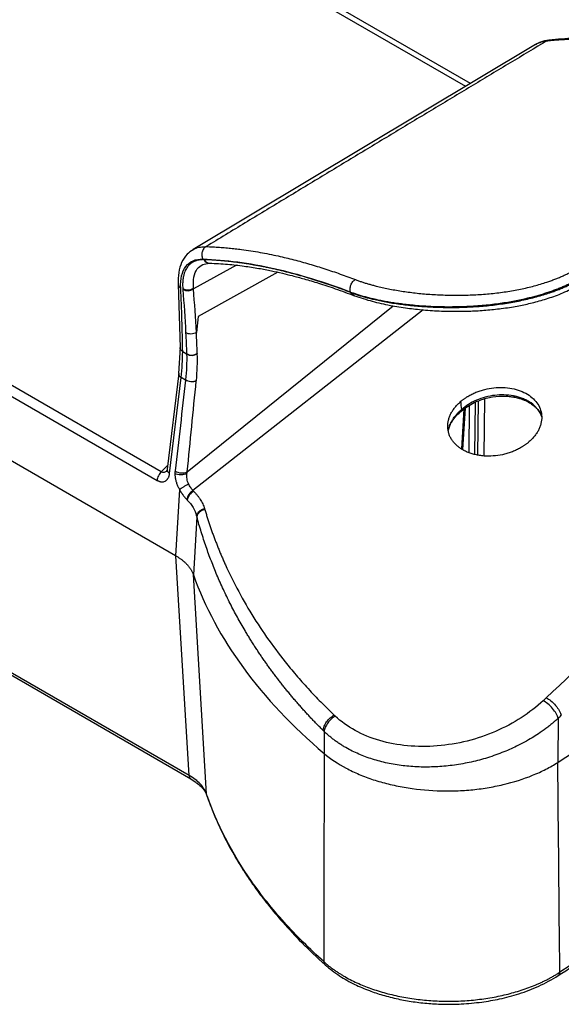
# Model space of a CAD drawing. Header units: millimetres. Extents: x 0 to 1118, y 0 to 864.
# Tile 47 of 48: x 956 to 1041, y 580 to 734. Entities that reach past the tile are written whole.
import ezdxf

# ---------------------------------------------------------------- set-up
doc = ezdxf.new("R2010")
doc.units = ezdxf.units.MM

msp = doc.modelspace()

# ---------------------------------------------------------------- linework, layer by layer
for p, q in [((927.4, 780.64), (1026.31, 723.53)), ((1027.05, 723.97), (928.37, 780.94)), ((1039.4, 730.77), (1039.05, 730.67)), ((1037.27, 730.1), (983.57, 697.92)), ((978.59, 663.08), (868.59, 726.58)), ((867.96, 725.24), (977.95, 661.74)), ((980.85, 649.92), (864.18, 717.27)), ((990.38, 695.47), (983.64, 691.75)), ((985.04, 695.6), (986.12, 695.8)), ((986.1, 695.8), (986.14, 695.8)), ((996.85, 694.38), (984.36, 687.42)), ((981.24, 692.5), (981.56, 682.55)), ((1008.73, 690.75), (1008.89, 690.69)), ((982.67, 663.08), (1014.97, 689.1)), ((1019.66, 688.47), (983.56, 660.13)), ((984.36, 687.42), (984.1, 684.93)), ((981.56, 682.55), (981.32, 678.5)), ((982.57, 681.55), (981.95, 681.91)), ((982.57, 681.61), (982.57, 681.55)), ((984.24, 681.64), (984.24, 681.58)), ((981.33, 678.54), (979.52, 663.47)), ((979.9, 662.82), (981.71, 677.86)), ((982.4, 677.46), (981.71, 677.86)), ((984.1, 677.4), (984.09, 677.33)), ((1026.88, 673.5), (1026.81, 666.08)), ((1027.75, 665.81), (1027.83, 674)), ((1028.22, 665.69), (1028.3, 674.2)), ((1029.24, 674.52), (1029.16, 665.58)), ((1026.04, 672.91), (1025.66, 666.66)), ((1025.87, 666.59), (1026.26, 673.08)), ((978.59, 663.08), (979.6, 664.12)), ((979.52, 663.47), (979.46, 663.23)), ((981.45, 660.31), (980.85, 649.92)), ((984.17, 656.04), (983.64, 646.92)), ((980.9, 649.89), (980.85, 649.92)), ((980.85, 649.92), (980.85, 649.92)), ((982.97, 615.47), (980.9, 649.89)), ((985.71, 612.52), (983.63, 646.96)), ((982.97, 615.47), (940.22, 640.15)), ((940.48, 639.61), (983.25, 614.92)), ((1038.95, 627.65), (1038.46, 627.19)), ((1005.68, 624.94), (1005.85, 624.77)), ((1040.81, 624.43), (1040.76, 617.52)), ((1004.13, 622.36), (1004.14, 618.91)), ((985.79, 612.23), (985.71, 612.52))]:
    msp.add_line(p, q)
for centre, radius, start, end in [((986.16, 696.75), 0.952, 205.3856, 266.2663), ((986.2, 696.75), 0.949, 205.3363, 267.4014), ((982.76, 693.17), 1.57, 239.5262, 303.9848), ((982.76, 693.06), 1.58, 240.3055, 304.186), ((1009.14, 691.33), 0.689, 197.675, 249.1039), ((983.38, 683.01), 1.62, 239.8273, 301.9678), ((983.39, 682.96), 1.62, 239.8222, 301.9574), ((981.84, 664.94), 2.04, 237.5863, 293.7554), ((984.58, 658.37), 2.03, 120.2711, 169.3442), ((984.65, 658.27), 2.01, 119.395, 169.0638), ((983.62, 615.44), 0.642, 177.5367, 234.5685), ((1004.78, 586.28), 0.724, 180.7249, 226.7821), ((1040.41, 584.6), 0.662, 306.445, 1.5204)]:
    msp.add_arc(centre, radius, start, end)
for points, knots in [([(1039.05, 730.67), (1037.13, 729.51), (1033.27, 727.2), (1027.46, 723.7), (1021.61, 720.18), (1015.72, 716.62), (1009.78, 713.04), (1003.8, 709.42), (997.78, 705.77), (991.72, 702.1), (987.66, 699.63), (985.63, 698.39)], [0, 0, 0, 0, 0.107989, 0.216759, 0.326309, 0.436639, 0.54775, 0.659642, 0.772314, 0.885767, 1, 1, 1, 1]), ([(1037.29, 730.08), (1037.45, 730.17), (1037.84, 730.4), (1038.44, 730.58), (1038.88, 730.64), (1039.05, 730.67)], [0, 0, 0, 0, 0.315514, 0.733393, 1, 1, 1, 1]), ([(1039.37, 730.77), (1038.91, 730.7), (1038.17, 730.58), (1037.55, 730.22), (1037.31, 730.08)], [0, 0, 0, 0, 0.610664, 1, 1, 1, 1]), ([(1039.05, 730.67), (1039.24, 730.69), (1039.62, 730.73), (1040.2, 730.78), (1040.78, 730.83), (1041.37, 730.87), (1041.95, 730.9), (1042.54, 730.93), (1043.13, 730.95), (1043.73, 730.97), (1044.32, 730.98), (1044.92, 730.99), (1045.52, 730.98), (1046.12, 730.97), (1046.73, 730.96), (1047.33, 730.94), (1047.94, 730.91), (1048.55, 730.88), (1049.16, 730.84), (1049.78, 730.8), (1050.4, 730.74), (1051.01, 730.69), (1051.64, 730.62), (1052.26, 730.55), (1052.88, 730.48), (1053.51, 730.4), (1054.14, 730.31), (1054.77, 730.21), (1055.4, 730.11), (1056.03, 730.01), (1056.67, 729.89), (1057.3, 729.77), (1057.94, 729.65), (1058.58, 729.52), (1059.22, 729.38), (1059.86, 729.24), (1060.51, 729.09), (1061.15, 728.94), (1061.8, 728.77), (1062.45, 728.61), (1063.1, 728.43), (1063.75, 728.26), (1064.4, 728.07), (1065.06, 727.88), (1065.71, 727.68), (1066.37, 727.48), (1067.02, 727.27), (1067.68, 727.06), (1068.34, 726.84), (1069, 726.61), (1069.66, 726.38), (1070.33, 726.14), (1070.99, 725.89), (1071.65, 725.64), (1072.32, 725.39), (1072.98, 725.13), (1073.65, 724.86), (1074.32, 724.59), (1074.99, 724.31), (1075.66, 724.02), (1076.33, 723.73), (1077, 723.44), (1077.67, 723.13), (1078.34, 722.83), (1079.01, 722.51), (1079.68, 722.2), (1080.36, 721.87), (1081.03, 721.54), (1081.7, 721.21), (1082.38, 720.86), (1083.05, 720.52), (1083.73, 720.16), (1084.4, 719.81), (1085.08, 719.44), (1085.75, 719.07), (1086.43, 718.7), (1086.88, 718.45), (1087.1, 718.32)], [0, 0, 0, 0, 0.01338, 0.02676, 0.040138, 0.053516, 0.066893, 0.080269, 0.093643, 0.107017, 0.120389, 0.13376, 0.14713, 0.160498, 0.173865, 0.187231, 0.200595, 0.213958, 0.22732, 0.24068, 0.254039, 0.267396, 0.280753, 0.294108, 0.307462, 0.320814, 0.334165, 0.347515, 0.360864, 0.374211, 0.387557, 0.400902, 0.414245, 0.427587, 0.440928, 0.454268, 0.467606, 0.480943, 0.494278, 0.507613, 0.520945, 0.534277, 0.547607, 0.560936, 0.574263, 0.587589, 0.600914, 0.614237, 0.627559, 0.640879, 0.654199, 0.667516, 0.680832, 0.694147, 0.707461, 0.720773, 0.734083, 0.747392, 0.7607, 0.774006, 0.787311, 0.800615, 0.813917, 0.827218, 0.840517, 0.853815, 0.867112, 0.880408, 0.893702, 0.906994, 0.920286, 0.933576, 0.946864, 0.96015, 0.973435, 0.986719, 1, 1, 1, 1]), ([(1087.76, 718.38), (1085.77, 719.46), (1081.87, 721.59), (1076.07, 724.25), (1070.31, 726.51), (1065.76, 727.97), (1062.5, 728.84), (1060.6, 729.3), (1058.94, 729.66), (1057.48, 729.94), (1056.05, 730.2), (1054.39, 730.45), (1052.31, 730.72), (1049.72, 730.96), (1046.65, 731.11), (1043.13, 731.1), (1040.7, 730.89), (1039.4, 730.77)], [0, 0, 0, 0, 0.11692, 0.229541, 0.343684, 0.460502, 0.50435, 0.543369, 0.577558, 0.606916, 0.634047, 0.666841, 0.710911, 0.766259, 0.832889, 0.910805, 1, 1, 1, 1]), ([(983.59, 697.89), (983.26, 697.67), (982.5, 697.2), (981.74, 695.96), (981.24, 694.38), (981.24, 693.12), (981.24, 692.5)], [0, 0, 0, 0, 0.212313, 0.47439, 0.737329, 1, 1, 1, 1]), ([(983.56, 697.9), (983.66, 697.96), (984.02, 698.16), (984.7, 698.36), (985.33, 698.38), (985.63, 698.39)], [0, 0, 0, 0, 0.177764, 0.606817, 1, 1, 1, 1]), ([(985.63, 698.39), (985.5, 698.33), (985.36, 698.22), (985.14, 697.93), (985.05, 697.74), (984.95, 697.35), (984.94, 697.14), (984.99, 696.75), (985.05, 696.58), (985.13, 696.44)], [0, 0, 0, 0, 0.25, 0.25, 0.5, 0.5, 0.75, 0.75, 1, 1, 1, 1]), ([(985.63, 698.39), (985.8, 698.39), (986.15, 698.38), (986.68, 698.36), (987.2, 698.33), (987.71, 698.29), (988.22, 698.26), (988.72, 698.21), (989.22, 698.17), (989.71, 698.12), (990.2, 698.07), (990.69, 698.01), (991.49, 697.91), (992.62, 697.74), (994.07, 697.5), (995.5, 697.23), (996.86, 696.94), (998.15, 696.64), (999.37, 696.33), (1000.59, 696.01), (1001.81, 695.66), (1003.02, 695.3), (1004.23, 694.92), (1005.44, 694.52), (1006.64, 694.1), (1007.83, 693.67), (1008.63, 693.37), (1009.03, 693.22)], [0, 0, 0, 0, 0.024472, 0.048627, 0.072463, 0.095981, 0.119182, 0.142064, 0.164629, 0.186876, 0.208804, 0.230415, 0.251708, 0.316576, 0.379975, 0.441904, 0.502364, 0.554472, 0.606057, 0.657122, 0.707665, 0.757688, 0.80719, 0.856172, 0.904634, 0.952577, 1, 1, 1, 1]), ([(981.64, 691.87), (981.6, 692.59), (981.65, 693.24), (981.92, 694.39), (982.14, 694.89), (982.74, 695.68), (983.13, 695.98), (984.03, 696.37), (984.55, 696.46), (985.13, 696.44)], [0, 0, 0, 0, 0.25, 0.25, 0.5, 0.5, 0.75, 0.75, 1, 1, 1, 1]), ([(985.3, 696.34), (985.25, 696.34), (985.14, 696.35), (984.98, 696.34), (984.82, 696.33), (984.66, 696.32), (984.5, 696.29), (984.35, 696.26), (984.19, 696.22), (984.04, 696.18), (983.89, 696.12), (983.74, 696.06), (983.6, 695.99), (983.46, 695.91), (983.32, 695.82), (983.19, 695.72), (983.06, 695.6), (982.93, 695.48), (982.82, 695.35), (982.68, 695.18), (982.52, 694.94), (982.35, 694.62), (982.2, 694.23), (982.06, 693.7), (981.97, 693.11), (981.94, 692.52), (981.95, 692.1), (981.96, 691.89), (981.96, 691.82)], [0, 0, 0, 0, 0.023956, 0.048349, 0.073177, 0.09844, 0.124136, 0.150266, 0.176831, 0.203829, 0.231261, 0.259127, 0.287427, 0.31616, 0.345325, 0.374925, 0.404957, 0.435422, 0.466319, 0.49765, 0.549991, 0.60927, 0.675484, 0.748631, 0.84937, 0.924847, 0.97506, 1, 1, 1, 1]), ([(985.13, 696.44), (988.68, 696.33), (992.39, 695.83), (1000.12, 694.1), (1004.14, 692.86), (1008.28, 691.27)], [0, 0, 0, 0, 0.5, 0.5, 1, 1, 1, 1]), ([(1008.33, 691.18), (1008.12, 691.26), (1007.69, 691.42), (1007.05, 691.66), (1006.4, 691.9), (1005.76, 692.13), (1005.11, 692.35), (1004.46, 692.57), (1003.81, 692.79), (1003.16, 693), (1002.51, 693.2), (1001.86, 693.41), (1001.2, 693.6), (1000.55, 693.79), (999.89, 693.97), (999.23, 694.15), (998.58, 694.33), (997.92, 694.49), (997.26, 694.65), (996.6, 694.81), (995.94, 694.96), (995.28, 695.1), (994.61, 695.23), (993.95, 695.36), (993.29, 695.48), (992.63, 695.59), (991.96, 695.7), (991.3, 695.8), (990.64, 695.89), (989.98, 695.98), (989.31, 696.05), (988.65, 696.12), (987.99, 696.18), (987.33, 696.24), (986.66, 696.28), (986, 696.32), (985.56, 696.33), (985.34, 696.34)], [0, 0, 0, 0, 0.025996, 0.052143, 0.078443, 0.104895, 0.131498, 0.158253, 0.185159, 0.212216, 0.239425, 0.266785, 0.294297, 0.32196, 0.349775, 0.377742, 0.40586, 0.434129, 0.462549, 0.491122, 0.519845, 0.54872, 0.577746, 0.606924, 0.636253, 0.665733, 0.695365, 0.725147, 0.755081, 0.785167, 0.815403, 0.845792, 0.876331, 0.907022, 0.937864, 0.968857, 1, 1, 1, 1]), ([(983.63, 691.87), (983.62, 692.47), (983.61, 693.67), (984.12, 694.96), (984.79, 695.4), (985.11, 695.61)], [0, 0, 0, 0, 0.342284, 0.684416, 1, 1, 1, 1]), ([(986.16, 695.8), (987.1, 695.75), (988.88, 695.67), (991.47, 695.37), (993.77, 695.01), (995.77, 694.63), (997.52, 694.24), (999.22, 693.82), (1001.1, 693.32), (1003.35, 692.64), (1005.97, 691.78), (1007.87, 691.07), (1008.88, 690.69)], [0, 0, 0, 0, 0.135406, 0.255438, 0.360088, 0.449345, 0.5232, 0.590345, 0.671091, 0.766277, 0.875912, 1, 1, 1, 1]), ([(1009.03, 693.22), (1009.11, 693.19), (1009.27, 693.12), (1009.52, 693.03), (1009.78, 692.94), (1010.04, 692.86), (1010.3, 692.77), (1010.57, 692.68), (1010.85, 692.6), (1011.13, 692.52), (1011.41, 692.44), (1011.7, 692.36), (1011.99, 692.28), (1012.8, 692.08), (1014.18, 691.77), (1016.23, 691.4), (1018.41, 691.11), (1020.7, 690.9), (1023.07, 690.78), (1025.49, 690.75), (1027.91, 690.83), (1030.31, 691.01), (1032.65, 691.3), (1034.9, 691.7), (1037.04, 692.2), (1038.6, 692.67), (1039.67, 693.04), (1040.28, 693.27), (1040.88, 693.51), (1041.47, 693.76), (1042.04, 694.02), (1042.4, 694.2), (1042.58, 694.3)], [0, 0, 0, 0, 0.0099407, 0.0198802, 0.0298214, 0.0397669, 0.0497195, 0.0596818, 0.0696567, 0.0796467, 0.0896546, 0.0996831, 0.1097348, 0.1198123, 0.1816157, 0.2439244, 0.3078736, 0.3721559, 0.4373166, 0.5025403, 0.5675882, 0.6323737, 0.6960172, 0.7592054, 0.8206692, 0.8816131, 0.9014959, 0.9212887, 0.9410132, 0.9606917, 0.9803465, 1, 1, 1, 1]), ([(981.24, 692.5), (981.24, 692.49), (981.22, 692.37), (981.34, 692.13), (981.54, 691.95), (981.64, 691.87)], [0, 0, 0, 0, 0.0197532, 0.5333619, 1, 1, 1, 1]), ([(1008.28, 691.27), (1008.23, 691.4), (1008.2, 691.57), (1008.21, 691.95), (1008.24, 692.17), (1008.4, 692.57), (1008.51, 692.75), (1008.76, 693.05), (1008.9, 693.15), (1009.03, 693.22)], [0, 0, 0, 0, 0.25, 0.25, 0.5, 0.5, 0.75, 0.75, 1, 1, 1, 1]), ([(1008.28, 691.27), (1008.37, 691.23), (1008.55, 691.17), (1008.83, 691.07), (1009.12, 690.98), (1009.41, 690.88), (1009.72, 690.78), (1010.04, 690.69), (1010.38, 690.59), (1010.72, 690.5), (1011.07, 690.41), (1011.44, 690.32), (1011.82, 690.23), (1012.21, 690.14), (1012.61, 690.05), (1013.02, 689.97), (1013.45, 689.88), (1013.89, 689.8), (1014.34, 689.72), (1014.8, 689.65), (1015.28, 689.58), (1015.91, 689.49), (1016.74, 689.38), (1017.82, 689.26), (1019.06, 689.15), (1021.06, 689.01), (1023.2, 688.96), (1025.82, 688.99), (1028.17, 689.11), (1030.78, 689.37), (1033.13, 689.72), (1034.87, 690.06), (1036.08, 690.34), (1036.85, 690.53), (1037.6, 690.74), (1038.34, 690.95), (1039.05, 691.18), (1039.74, 691.42), (1040.41, 691.66), (1041.06, 691.92), (1041.69, 692.18), (1042.29, 692.45), (1042.88, 692.73), (1043.25, 692.92), (1043.44, 693.01)], [0, 0, 0, 0, 0.010267, 0.020731, 0.031392, 0.042248, 0.053299, 0.064546, 0.075987, 0.087621, 0.099448, 0.111466, 0.123676, 0.136079, 0.148674, 0.161462, 0.174443, 0.187618, 0.200987, 0.214549, 0.228304, 0.242253, 0.268564, 0.298524, 0.332131, 0.369387, 0.458423, 0.498922, 0.571357, 0.638355, 0.699916, 0.756022, 0.777562, 0.798882, 0.819983, 0.840864, 0.861526, 0.881971, 0.902199, 0.92221, 0.941999, 0.961562, 0.980897, 1, 1, 1, 1]), ([(1008.49, 691.12), (1008.58, 691.09), (1008.75, 691.02), (1009.03, 690.93), (1009.31, 690.84), (1009.61, 690.74), (1009.91, 690.65), (1010.22, 690.56), (1010.53, 690.47), (1010.86, 690.38), (1011.2, 690.3), (1011.54, 690.21), (1012.38, 690.01), (1013.82, 689.71), (1015.58, 689.43), (1017.09, 689.24), (1018.62, 689.07), (1020.62, 688.93), (1023.09, 688.84), (1025.6, 688.86), (1028.12, 688.98), (1030.65, 689.21), (1033.09, 689.56), (1035.46, 690.02), (1037.68, 690.57), (1039.34, 691.09), (1040.45, 691.5), (1041.11, 691.75), (1041.74, 692.02), (1042.35, 692.29), (1042.95, 692.57), (1043.32, 692.76), (1043.51, 692.86)], [0, 0, 0, 0, 0.010267, 0.020645, 0.031136, 0.041739, 0.052454, 0.063281, 0.074221, 0.085273, 0.096438, 0.107715, 0.119103, 0.178018, 0.242361, 0.272876, 0.305552, 0.369576, 0.434219, 0.499191, 0.564175, 0.628853, 0.695008, 0.756262, 0.819617, 0.880057, 0.90054, 0.920836, 0.940938, 0.960836, 0.980526, 1, 1, 1, 1]), ([(1008.9, 690.69), (1009.8, 690.38), (1011.5, 689.81), (1014.36, 689.18), (1017.07, 688.74), (1019.76, 688.44), (1022.31, 688.28), (1024.79, 688.23), (1027.13, 688.27), (1029.5, 688.41), (1031.95, 688.67), (1034.29, 689.03), (1036.55, 689.51), (1038.76, 690.11), (1041.08, 690.9), (1042.53, 691.59), (1043.29, 691.95)], [0, 0, 0, 0, 0.099671, 0.189047, 0.268216, 0.337244, 0.413563, 0.474673, 0.535407, 0.598056, 0.662641, 0.730497, 0.78811, 0.852199, 0.922813, 1, 1, 1, 1]), ([(1008.74, 690.75), (1008.65, 690.79), (1008.48, 690.88), (1008.38, 691.08), (1008.33, 691.18)], [0, 0, 0, 0, 0.51105, 1, 1, 1, 1]), ([(984.1, 684.93), (984, 684.86), (983.87, 684.8), (983.58, 684.71), (983.42, 684.69), (983.09, 684.68), (982.93, 684.7), (982.65, 684.77), (982.52, 684.83), (982.42, 684.89)], [0, 0, 0, 0, 0.25, 0.25, 0.5, 0.5, 0.75, 0.75, 1, 1, 1, 1]), ([(981.95, 681.91), (981.85, 682), (981.65, 682.17), (981.53, 682.42), (981.56, 682.54), (981.56, 682.55)], [0, 0, 0, 0, 0.466477, 0.968462, 1, 1, 1, 1]), ([(981.34, 678.49), (981.33, 678.47), (981.29, 678.35), (981.4, 678.11), (981.6, 677.94), (981.71, 677.86)], [0, 0, 0, 0, 0.114531, 0.557265, 1, 1, 1, 1]), ([(982.4, 677.52), (982.5, 677.46), (982.63, 677.4), (982.92, 677.3), (983.08, 677.27), (983.41, 677.24), (983.58, 677.25), (983.87, 677.3), (984, 677.35), (984.1, 677.4)], [0, 0, 0, 0, 0.25, 0.25, 0.5, 0.5, 0.75, 0.75, 1, 1, 1, 1]), ([(984.09, 677.33), (983.99, 677.28), (983.86, 677.24), (983.57, 677.18), (983.4, 677.18), (983.07, 677.2), (982.91, 677.23), (982.62, 677.33), (982.5, 677.39), (982.4, 677.46)], [0, 0, 0, 0, 0.25, 0.25, 0.5, 0.5, 0.75, 0.75, 1, 1, 1, 1]), ([(1025.57, 674.13), (1025.61, 674.17), (1025.71, 674.25), (1025.86, 674.37), (1026.01, 674.48), (1026.17, 674.59), (1026.33, 674.7), (1026.5, 674.81), (1026.8, 675), (1027.27, 675.25), (1027.92, 675.55), (1028.6, 675.8), (1029.53, 676.07), (1030.74, 676.28), (1032.18, 676.33), (1033.58, 676.17), (1034.88, 675.82), (1036.02, 675.27), (1036.96, 674.55), (1037.66, 673.7), (1038.11, 672.74), (1038.28, 671.71), (1038.18, 670.82), (1037.96, 670.12), (1037.73, 669.6), (1037.43, 669.09), (1037.13, 668.69), (1036.85, 668.37), (1036.64, 668.14), (1036.41, 667.92), (1036.24, 667.78), (1036.16, 667.71)], [0, 0, 0, 0, 0.008948, 0.017879, 0.0268, 0.035719, 0.044641, 0.053575, 0.062527, 0.093775, 0.125038, 0.156291, 0.187561, 0.250021, 0.312498, 0.374989, 0.437491, 0.499999, 0.562508, 0.625011, 0.687502, 0.74998, 0.812441, 0.843695, 0.874964, 0.906212, 0.937475, 0.953123, 0.968734, 0.984347, 1, 1, 1, 1]), ([(1025.56, 672.54), (1025.89, 672.81), (1026.52, 673.33), (1027.57, 673.91), (1028.57, 674.33), (1029.86, 674.73), (1031.2, 674.94), (1032.47, 674.95), (1033.31, 674.89), (1034.06, 674.77), (1034.85, 674.57), (1035.7, 674.26), (1036.46, 673.84), (1037.05, 673.41), (1037.55, 672.93), (1037.99, 672.38), (1038.15, 671.91), (1038.23, 671.7)], [0, 0, 0, 0, 0.088813, 0.165685, 0.230524, 0.290493, 0.41386, 0.475249, 0.528119, 0.572092, 0.623467, 0.692364, 0.761881, 0.816534, 0.862634, 0.936297, 1, 1, 1, 1]), ([(1038.2, 671.9), (1038.19, 671.92), (1038.12, 672.12), (1037.86, 672.57), (1037.29, 673.32), (1036.47, 673.97), (1035.6, 674.43), (1034.94, 674.69), (1034.34, 674.87), (1033.49, 675.05), (1032.36, 675.17), (1030.86, 675.1), (1029.39, 674.82), (1027.99, 674.33), (1026.72, 673.68), (1026.04, 673.13), (1025.7, 672.86)], [0, 0, 0, 0, 0.004968, 0.05575, 0.134327, 0.24457, 0.303314, 0.354407, 0.397844, 0.433623, 0.532631, 0.622479, 0.720531, 0.816132, 0.909287, 1, 1, 1, 1]), ([(1025.74, 666.59), (1025.69, 666.63), (1025.59, 666.69), (1025.45, 666.78), (1025.31, 666.88), (1025.18, 666.98), (1025.05, 667.09), (1024.93, 667.19), (1024.7, 667.4), (1024.41, 667.71), (1024.09, 668.15), (1023.84, 668.62), (1023.59, 669.27), (1023.45, 670.13), (1023.55, 671.01), (1023.76, 671.71), (1024, 672.23), (1024.3, 672.74), (1024.6, 673.15), (1024.87, 673.46), (1025.09, 673.69), (1025.32, 673.92), (1025.48, 674.06), (1025.57, 674.13)], [0, 0, 0, 0, 0.017872, 0.03572, 0.05356, 0.071405, 0.08927, 0.107168, 0.125113, 0.18764, 0.250218, 0.312764, 0.375315, 0.500197, 0.625001, 0.687467, 0.750044, 0.812574, 0.875055, 0.906356, 0.937563, 0.968753, 1, 1, 1, 1]), ([(1023.58, 669.52), (1023.59, 669.62), (1023.64, 669.89), (1023.8, 670.35), (1024.03, 670.87), (1024.35, 671.4), (1024.68, 671.85), (1025.04, 672.25), (1025.35, 672.57), (1025.58, 672.76), (1025.7, 672.86)], [0, 0, 0, 0, 0.080813, 0.226049, 0.387084, 0.518668, 0.69333, 0.795616, 0.898106, 1, 1, 1, 1]), ([(1023.58, 669.52), (1023.63, 669.72), (1023.73, 670.12), (1023.97, 670.63), (1024.24, 671.09), (1024.54, 671.51), (1024.99, 672.04), (1025.4, 672.4), (1025.66, 672.62)], [0, 0, 0, 0, 0.1834724, 0.3589365, 0.4783232, 0.6153908, 0.7615344, 1, 1, 1, 1]), ([(1025.7, 672.86), (1025.7, 672.86), (1025.7, 672.84), (1025.71, 672.78), (1025.71, 672.71), (1025.69, 672.65), (1025.66, 672.63), (1025.66, 672.63)], [0, 0, 0, 0, 0.017716, 0.160942, 0.584074, 0.870152, 1, 1, 1, 1]), ([(1036.16, 667.71), (1036.11, 667.67), (1036.01, 667.58), (1035.86, 667.47), (1035.71, 667.35), (1035.55, 667.24), (1035.39, 667.13), (1035.23, 667.03), (1034.92, 666.84), (1034.45, 666.58), (1033.8, 666.29), (1033.12, 666.04), (1032.19, 665.77), (1030.99, 665.56), (1029.78, 665.51), (1028.84, 665.58), (1028.15, 665.69), (1027.49, 665.84), (1026.97, 666.01), (1026.57, 666.17), (1026.28, 666.3), (1026, 666.44), (1025.83, 666.54), (1025.74, 666.59)], [0, 0, 0, 0, 0.0178593, 0.035692, 0.0535121, 0.0713338, 0.0891711, 0.107038, 0.1249485, 0.1874004, 0.2499565, 0.3124978, 0.3749965, 0.4998053, 0.6246932, 0.6872145, 0.7497883, 0.8123292, 0.8748897, 0.9062498, 0.9375046, 0.9687295, 1, 1, 1, 1]), ([(978.59, 663.08), (978.51, 663), (978.43, 662.91), (978.28, 662.7), (978.21, 662.58), (978.09, 662.34), (978.04, 662.21), (977.98, 661.97), (977.96, 661.85), (977.95, 661.74)], [0, 0, 0, 0, 0.25, 0.25, 0.5, 0.5, 0.75, 0.75, 1, 1, 1, 1]), ([(977.95, 661.74), (977.99, 661.72), (978.05, 661.68), (978.14, 661.64), (978.24, 661.6), (978.33, 661.57), (978.43, 661.54), (978.52, 661.52), (978.69, 661.5), (978.93, 661.51), (979.16, 661.58), (979.31, 661.68), (979.42, 661.75), (979.51, 661.85), (979.6, 661.97), (979.69, 662.1), (979.76, 662.25), (979.82, 662.42), (979.87, 662.61), (979.89, 662.75), (979.9, 662.82)], [0, 0, 0, 0, 0.033243, 0.066553, 0.099921, 0.133338, 0.166798, 0.200311, 0.233884, 0.351837, 0.474658, 0.524567, 0.576626, 0.630757, 0.686985, 0.745362, 0.805881, 0.868478, 0.933162, 1, 1, 1, 1]), ([(979.46, 663.26), (979.39, 663.18), (979.23, 663.01), (978.96, 662.96), (978.74, 662.99), (978.64, 663.05), (978.59, 663.08)], [0, 0, 0, 0, 0.295722, 0.663196, 0.833914, 1, 1, 1, 1]), ([(979.54, 663.47), (979.53, 663.44), (979.49, 663.32), (979.6, 663.08), (979.8, 662.91), (979.9, 662.82)], [0, 0, 0, 0, 0.120818, 0.560409, 1, 1, 1, 1]), ([(980.73, 662.81), (980.73, 662.77), (980.73, 662.68), (980.74, 662.55), (980.75, 662.42), (980.76, 662.29), (980.78, 662.16), (980.8, 662.03), (980.83, 661.91), (980.86, 661.79), (980.89, 661.67), (980.93, 661.5), (981, 661.29), (981.1, 661.03), (981.2, 660.78), (981.32, 660.54), (981.41, 660.39), (981.45, 660.31)], [0, 0, 0, 0, 0.055365, 0.109676, 0.162931, 0.215128, 0.266267, 0.316349, 0.365373, 0.41334, 0.460251, 0.506104, 0.609774, 0.711002, 0.80979, 0.906127, 1, 1, 1, 1]), ([(982.62, 662.8), (982.5, 662.74), (982.36, 662.7), (982.03, 662.63), (981.85, 662.61), (981.48, 662.61), (981.3, 662.63), (980.98, 662.7), (980.84, 662.75), (980.73, 662.81)], [0, 0, 0, 0, 0.25, 0.25, 0.5, 0.5, 0.75, 0.75, 1, 1, 1, 1]), ([(982.88, 661.18), (982.77, 661.43), (982.68, 661.71), (982.59, 662.26), (982.59, 662.54), (982.62, 662.8)], [0, 0, 0, 0, 0.5, 0.5, 1, 1, 1, 1]), ([(981.45, 660.31), (981.52, 660.36), (981.62, 660.43), (981.84, 660.57), (981.97, 660.65), (982.24, 660.81), (982.38, 660.9), (982.65, 661.05), (982.77, 661.12), (982.88, 661.18)], [0, 0, 0, 0, 0.25, 0.25, 0.5, 0.5, 0.75, 0.75, 1, 1, 1, 1]), ([(983.56, 660.13), (983.45, 660.26), (983.33, 660.42), (983.09, 660.78), (982.98, 660.98), (982.88, 661.18)], [0, 0, 0, 0, 0.5, 0.5, 1, 1, 1, 1]), ([(981.45, 660.31), (981.47, 660.27), (981.52, 660.18), (981.59, 660.06), (981.65, 659.95), (981.72, 659.85), (981.77, 659.76), (981.83, 659.67), (981.88, 659.6), (981.93, 659.53), (981.97, 659.47), (982.05, 659.37), (982.16, 659.22), (982.31, 659.05), (982.45, 658.89), (982.54, 658.79), (982.59, 658.75)], [0, 0, 0, 0, 0.071471, 0.138396, 0.200819, 0.25878, 0.312319, 0.361469, 0.406265, 0.446735, 0.482902, 0.514785, 0.64147, 0.764467, 0.883935, 1, 1, 1, 1]), ([(983.67, 660.02), (983.72, 659.98), (983.82, 659.88), (983.96, 659.72), (984.1, 659.57), (984.23, 659.41), (984.36, 659.25), (984.48, 659.09), (984.6, 658.92), (984.75, 658.69), (984.92, 658.41), (985.1, 658.05), (985.25, 657.69), (985.34, 657.44), (985.38, 657.32)], [0, 0, 0, 0, 0.0624284, 0.1247668, 0.1870497, 0.2493118, 0.3115879, 0.3739126, 0.4363205, 0.498846, 0.6241229, 0.7492223, 0.8744221, 1, 1, 1, 1]), ([(982.68, 658.65), (983.03, 658.29), (983.33, 657.9), (983.82, 657.07), (984.01, 656.63), (984.14, 656.18)], [0, 0, 0, 0, 0.5, 0.5, 1, 1, 1, 1]), ([(1071.63, 658.98), (1066.35, 653.67), (1060.95, 648.42), (1050.02, 638), (1044.49, 632.82), (1038.95, 627.65)], [0, 0, 0, 0, 0.5, 0.5, 1, 1, 1, 1]), ([(984.14, 656.18), (984.15, 656.29), (984.19, 656.41), (984.32, 656.64), (984.41, 656.76), (984.65, 656.98), (984.78, 657.07), (985.08, 657.22), (985.23, 657.28), (985.38, 657.32)], [0, 0, 0, 0, 0.25, 0.25, 0.5, 0.5, 0.75, 0.75, 1, 1, 1, 1]), ([(985.43, 657.17), (985.28, 657.13), (985.12, 657.08), (984.83, 656.93), (984.69, 656.83), (984.45, 656.62), (984.36, 656.5), (984.22, 656.27), (984.19, 656.15), (984.17, 656.04)], [0, 0, 0, 0, 0.25, 0.25, 0.5, 0.5, 0.75, 0.75, 1, 1, 1, 1]), ([(985.43, 657.17), (985.49, 656.96), (985.61, 656.54), (985.81, 655.91), (986.01, 655.28), (986.22, 654.66), (986.43, 654.04), (986.65, 653.41), (986.88, 652.79), (987.11, 652.18), (987.35, 651.56), (987.6, 650.95), (987.85, 650.33), (988.11, 649.72), (988.37, 649.11), (989.19, 647.28), (990.68, 644.27), (993.07, 640.16), (995.77, 636.16), (998.05, 633.2), (999.72, 631.21), (1000.65, 630.14), (1001.61, 629.07), (1002.6, 628.02), (1003.6, 626.98), (1004.63, 625.95), (1005.33, 625.27), (1005.68, 624.94)], [0, 0, 0, 0, 0.017685, 0.035369, 0.053051, 0.070733, 0.088416, 0.106101, 0.123788, 0.141479, 0.159175, 0.176875, 0.194583, 0.212297, 0.230019, 0.247751, 0.372292, 0.497, 0.62227, 0.747713, 0.783725, 0.819735, 0.855749, 0.891775, 0.927821, 0.963893, 1, 1, 1, 1]), ([(1003.96, 622.53), (1003.8, 622.69), (1003.48, 623.01), (1003, 623.49), (1002.53, 623.98), (1002.06, 624.47), (1001.6, 624.97), (1001.14, 625.47), (1000.68, 625.98), (1000.23, 626.49), (999.78, 627.01), (999.34, 627.52), (998.89, 628.05), (998.46, 628.58), (998.02, 629.11), (997.6, 629.64), (997.17, 630.18), (996.75, 630.73), (996.34, 631.28), (995.93, 631.83), (995.52, 632.39), (995.12, 632.95), (994.72, 633.51), (994.33, 634.08), (993.94, 634.65), (993.56, 635.23), (993.18, 635.81), (992.81, 636.4), (992.44, 636.99), (992.08, 637.58), (991.43, 638.67), (990.51, 640.27), (989.38, 642.42), (988.31, 644.63), (987.49, 646.48), (986.87, 647.97), (986.44, 649.08), (986.02, 650.2), (985.61, 651.33), (985.23, 652.49), (984.86, 653.66), (984.5, 654.84), (984.28, 655.64), (984.17, 656.04)], [0, 0, 0, 0, 0.016444, 0.032934, 0.049471, 0.066053, 0.082682, 0.099357, 0.116078, 0.132846, 0.149659, 0.166519, 0.183426, 0.200379, 0.217378, 0.234424, 0.251516, 0.268655, 0.28584, 0.303072, 0.32035, 0.337675, 0.355046, 0.372465, 0.38993, 0.407441, 0.424999, 0.442604, 0.460256, 0.477955, 0.4957, 0.557143, 0.61947, 0.682681, 0.746777, 0.777391, 0.808301, 0.839508, 0.871013, 0.902814, 0.934912, 0.967308, 1, 1, 1, 1]), ([(1040.76, 617.52), (1049.77, 623.34), (1058.57, 629.26), (1075.75, 641.3), (1084.13, 647.42), (1092.29, 653.63)], [0, 0, 0, 0, 0.5, 0.5, 1, 1, 1, 1]), ([(980.9, 649.89), (980.96, 649.85), (981.09, 649.78), (981.26, 649.67), (981.44, 649.55), (981.61, 649.44), (981.77, 649.32), (981.93, 649.19), (982.08, 649.07), (982.23, 648.94), (982.37, 648.81), (982.51, 648.68), (982.64, 648.54), (982.76, 648.4), (982.88, 648.27), (982.99, 648.13), (983.09, 647.98), (983.19, 647.84), (983.28, 647.7), (983.36, 647.55), (983.44, 647.4), (983.51, 647.26), (983.57, 647.11), (983.61, 647.01), (983.63, 646.96)], [0, 0, 0, 0, 0.0449, 0.089957, 0.135155, 0.180481, 0.225919, 0.271452, 0.317067, 0.362745, 0.408473, 0.454232, 0.500008, 0.545783, 0.591542, 0.637269, 0.682947, 0.72856, 0.774092, 0.819528, 0.864852, 0.910048, 0.955103, 1, 1, 1, 1]), ([(983.64, 646.92), (985.4, 641.92), (988.03, 637.02), (994.91, 627.63), (999.16, 623.13), (1004.13, 618.91)], [0, 0, 0, 0, 0.5, 0.5, 1, 1, 1, 1]), ([(1038.46, 627.19), (1037.43, 626.23), (1036.28, 625.33), (1033.77, 623.71), (1032.42, 622.99), (1029.57, 621.76), (1028.07, 621.25), (1025.01, 620.48), (1023.43, 620.22), (1020.3, 619.96), (1018.73, 619.97), (1015.69, 620.25), (1014.22, 620.52), (1011.45, 621.33), (1010.15, 621.87), (1007.81, 623.16), (1006.75, 623.92), (1005.85, 624.77)], [0, 0, 0, 0, 0.125, 0.125, 0.25, 0.25, 0.375, 0.375, 0.5, 0.5, 0.625, 0.625, 0.75, 0.75, 0.875, 0.875, 1, 1, 1, 1]), ([(1040.81, 624.43), (1040.75, 624.65), (1040.65, 624.9), (1040.35, 625.43), (1040.15, 625.71), (1039.7, 626.24), (1039.45, 626.49), (1038.94, 626.9), (1038.69, 627.07), (1038.46, 627.19)], [0, 0, 0, 0, 0.25, 0.25, 0.5, 0.5, 0.75, 0.75, 1, 1, 1, 1]), ([(1038.95, 627.65), (1039.18, 627.53), (1039.43, 627.36), (1039.94, 626.95), (1040.19, 626.71), (1040.64, 626.18), (1040.84, 625.9), (1041.14, 625.37), (1041.24, 625.12), (1041.3, 624.9)], [0, 0, 0, 0, 0.25, 0.25, 0.5, 0.5, 0.75, 0.75, 1, 1, 1, 1]), ([(1003.96, 622.53), (1003.98, 622.72), (1004.04, 622.95), (1004.23, 623.4), (1004.36, 623.64), (1004.68, 624.09), (1004.87, 624.3), (1005.27, 624.66), (1005.48, 624.82), (1005.68, 624.94)], [0, 0, 0, 0, 0.25, 0.25, 0.5, 0.5, 0.75, 0.75, 1, 1, 1, 1]), ([(1005.85, 624.77), (1005.66, 624.66), (1005.45, 624.5), (1005.06, 624.15), (1004.87, 623.94), (1004.54, 623.49), (1004.41, 623.25), (1004.21, 622.79), (1004.15, 622.56), (1004.13, 622.36)], [0, 0, 0, 0, 0.25, 0.25, 0.5, 0.5, 0.75, 0.75, 1, 1, 1, 1]), ([(1040.81, 624.43), (1040.74, 624.36), (1040.57, 624.21), (1040.27, 623.94), (1039.89, 623.62), (1039.42, 623.24), (1038.7, 622.68), (1037.8, 622.05), (1036.3, 621.09), (1034.43, 620.07), (1031.96, 618.98), (1029.47, 618.13), (1026.86, 617.46), (1024.24, 617.01), (1021.6, 616.78), (1019.01, 616.76), (1016.47, 616.96), (1014.03, 617.36), (1011.7, 617.98), (1009.52, 618.79), (1007.99, 619.55), (1007.01, 620.13), (1006.5, 620.46), (1005.99, 620.81), (1005.5, 621.17), (1005.03, 621.55), (1004.57, 621.94), (1004.28, 622.22), (1004.13, 622.36)], [0, 0, 0, 0, 0.008062, 0.018615, 0.031721, 0.047452, 0.06589, 0.102518, 0.131272, 0.200105, 0.260235, 0.325393, 0.386694, 0.449836, 0.510832, 0.572597, 0.633258, 0.694183, 0.754862, 0.815506, 0.876747, 0.893766, 0.911012, 0.928467, 0.946112, 0.963929, 0.981898, 1, 1, 1, 1]), ([(1004.13, 618.91), (1004.13, 616.15), (1004.11, 610.64), (1004.09, 602.43), (1004.07, 594.32), (1004.06, 588.95), (1004.06, 586.28)], [0, 0, 0, 0, 0.254223, 0.505631, 0.754223, 1, 1, 1, 1]), ([(1004.14, 618.91), (1005.14, 618.06), (1006.29, 617.3), (1008.22, 616.26), (1008.9, 615.94), (1010.33, 615.33), (1011.07, 615.05), (1012.59, 614.55), (1013.38, 614.33), (1014.99, 613.93), (1015.82, 613.75), (1018.37, 613.31), (1020.09, 613.13), (1022.28, 613.04), (1022.72, 613.03), (1023.6, 613.03), (1024.05, 613.03), (1025.38, 613.07), (1026.25, 613.12), (1027.98, 613.28), (1028.84, 613.39), (1030.11, 613.6), (1030.53, 613.68), (1031.36, 613.84), (1031.78, 613.93), (1033.83, 614.42), (1035.37, 614.9), (1037.16, 615.63), (1037.51, 615.79), (1038.21, 616.1), (1038.55, 616.27), (1039.54, 616.78), (1040.17, 617.14), (1040.76, 617.52)], [0, 0, 0, 0, 0.125, 0.125, 0.1875, 0.1875, 0.25, 0.25, 0.3125, 0.3125, 0.375, 0.375, 0.5, 0.5, 0.53125, 0.53125, 0.5625, 0.5625, 0.625, 0.625, 0.6875, 0.6875, 0.71875, 0.71875, 0.75, 0.75, 0.875, 0.875, 0.90625, 0.90625, 0.9375, 0.9375, 1, 1, 1, 1]), ([(1040.8, 584.07), (1042.4, 585.11), (1045.42, 587.08), (1049.67, 589.9), (1053.39, 592.4), (1056.42, 594.46), (1058.83, 596.11), (1060.69, 597.39), (1062.33, 598.52), (1064.14, 599.78), (1066.39, 601.36), (1069.26, 603.39), (1072.61, 605.78), (1076.43, 608.54), (1080.71, 611.67), (1085.44, 615.18), (1088.71, 617.66), (1090.43, 618.96)], [0, 0, 0, 0, 0.092379, 0.175081, 0.248105, 0.31145, 0.354432, 0.391438, 0.422469, 0.452473, 0.50033, 0.558308, 0.626406, 0.704624, 0.792963, 0.891422, 1, 1, 1, 1]), ([(985.71, 612.52), (985.52, 613.07), (985.18, 613.61), (984.26, 614.61), (983.67, 615.07), (982.97, 615.47)], [0, 0, 0, 0, 0.5, 0.5, 1, 1, 1, 1]), ([(983.25, 614.92), (983.82, 614.53), (984.71, 613.93), (985.45, 612.99), (985.67, 612.49), (985.78, 612.23)], [0, 0, 0, 0, 0.473326, 0.73018, 1, 1, 1, 1]), ([(1004.06, 586.28), (1001.83, 588.27), (999.77, 590.33), (995.99, 594.54), (994.27, 596.7), (989.66, 603.3), (987.31, 607.86), (985.71, 612.52)], [0, 0, 0, 0, 0.25, 0.25, 0.5, 0.5, 1, 1, 1, 1]), ([(985.78, 612.23), (986.07, 611.42), (986.62, 609.9), (987.51, 607.82), (988.34, 606.09), (989.05, 604.7), (989.63, 603.65), (990.09, 602.85), (990.53, 602.09), (991.17, 601.05), (992.13, 599.54), (993.53, 597.53), (995.37, 595.1), (997.74, 592.28), (1000.69, 589.09), (1003.04, 586.91), (1004.28, 585.76)], [0, 0, 0, 0, 0.086803, 0.161508, 0.224117, 0.27463, 0.31305, 0.339376, 0.36309, 0.39619, 0.454984, 0.530527, 0.622813, 0.731831, 0.857566, 1, 1, 1, 1]), ([(1004.06, 586.28), (1004.13, 586.21), (1004.27, 586.08), (1004.49, 585.89), (1004.72, 585.71), (1004.94, 585.53), (1005.17, 585.35), (1005.4, 585.18), (1005.63, 585.02), (1005.86, 584.86), (1006.09, 584.7), (1006.32, 584.55), (1006.55, 584.4), (1006.78, 584.26), (1007.01, 584.12), (1007.23, 583.99), (1008.04, 583.53), (1009.48, 582.81), (1011.72, 581.93), (1014.08, 581.22), (1016.59, 580.66), (1019.19, 580.28), (1021.84, 580.07), (1024.53, 580.04), (1027.19, 580.19), (1029.82, 580.51), (1032.35, 581.01), (1034.79, 581.68), (1036.48, 582.29), (1037.55, 582.74), (1038.05, 582.96), (1038.55, 583.19), (1039.05, 583.44), (1039.56, 583.71), (1040.07, 584), (1040.58, 584.3), (1040.9, 584.51), (1041.07, 584.62)], [0, 0, 0, 0, 0.009275, 0.018439, 0.027486, 0.036411, 0.045211, 0.053879, 0.062412, 0.070806, 0.079055, 0.087157, 0.095106, 0.102899, 0.110533, 0.118003, 0.125306, 0.189397, 0.250349, 0.313497, 0.375222, 0.437823, 0.500002, 0.562184, 0.624781, 0.68651, 0.749654, 0.810611, 0.874697, 0.888534, 0.902944, 0.917904, 0.933389, 0.94937, 0.965819, 0.982706, 1, 1, 1, 1]), ([(1004.28, 585.76), (1005.01, 585.17), (1006.38, 584.05), (1008.78, 582.73), (1011.07, 581.74), (1013.35, 580.98), (1015.65, 580.4), (1018.07, 579.96), (1020.51, 579.68), (1023.04, 579.56), (1025.83, 579.61), (1028.73, 579.88), (1031.77, 580.41), (1034.8, 581.22), (1037.96, 582.4), (1039.82, 583.49), (1040.8, 584.07)], [0, 0, 0, 0, 0.087068, 0.164003, 0.23089, 0.287799, 0.349733, 0.408671, 0.467694, 0.52682, 0.588878, 0.66624, 0.735334, 0.813953, 0.902153, 1, 1, 1, 1])]:
    msp.add_open_spline(points, degree=3, knots=knots)
for points in [[(985.34, 696.34), (985.33, 696.34), (985.32, 696.34), (985.3, 696.34)], [(981.95, 681.91), (981.91, 685.28), (981.81, 688.6), (981.64, 691.87)], [(981.96, 691.82), (981.97, 691.78), (981.97, 691.73), (981.97, 691.69)], [(983.64, 691.75), (983.64, 691.79), (983.64, 691.83), (983.63, 691.87)], [(984.1, 684.93), (983.98, 687.23), (983.83, 689.5), (983.64, 691.75)], [(981.97, 691.69), (982.16, 689.44), (982.31, 687.18), (982.42, 684.89)], [(1008.28, 691.27), (1008.3, 691.24), (1008.32, 691.21), (1008.33, 691.18)], [(1008.49, 691.12), (1008.43, 691.14), (1008.38, 691.16), (1008.33, 691.18)], [(982.42, 684.89), (982.48, 683.8), (982.53, 682.71), (982.57, 681.61)], [(984.24, 681.64), (984.2, 682.74), (984.15, 683.84), (984.1, 684.93)], [(981.71, 677.86), (981.88, 679.27), (981.96, 680.63), (981.95, 681.91)], [(982.57, 681.55), (982.61, 680.27), (982.56, 678.92), (982.4, 677.52)], [(984.1, 677.4), (984.24, 678.85), (984.29, 680.25), (984.24, 681.58)], [(982.4, 677.46), (981.87, 672.7), (981.31, 667.96), (980.75, 663.22)], [(982.4, 677.52), (982.4, 677.5), (982.4, 677.48), (982.4, 677.46)], [(982.67, 663.08), (983.13, 667.82), (983.59, 672.57), (984.09, 677.33)], [(1025.7, 672.86), (1025.65, 673.28), (1025.61, 673.71), (1025.57, 674.13)], [(980.75, 663.22), (980.74, 663.09), (980.73, 662.95), (980.73, 662.81)], [(982.62, 662.8), (982.63, 662.89), (982.65, 662.99), (982.67, 663.08)], [(983.67, 660.02), (983.63, 660.06), (983.6, 660.09), (983.56, 660.13)], [(982.59, 658.75), (982.62, 658.72), (982.65, 658.69), (982.68, 658.65)], [(985.43, 657.17), (985.41, 657.22), (985.4, 657.27), (985.38, 657.32)], [(984.14, 656.18), (984.15, 656.13), (984.16, 656.08), (984.17, 656.04)], [(983.64, 646.92), (983.64, 646.93), (983.63, 646.95), (983.63, 646.96)], [(983.64, 646.92), (983.64, 646.92), (983.64, 646.92), (983.64, 646.92)], [(1040.81, 624.43), (1040.98, 624.59), (1041.14, 624.75), (1041.3, 624.9)], [(1003.96, 622.53), (1004.02, 622.47), (1004.07, 622.41), (1004.13, 622.36)], [(1090.68, 619.5), (1074.94, 607.5), (1058.39, 595.86), (1041.07, 584.62)], [(1004.14, 618.91), (1004.14, 618.91), (1004.14, 618.91), (1004.13, 618.91)], [(1041.07, 584.62), (1040.96, 595.58), (1040.86, 606.55), (1040.76, 617.52)]]:
    msp.add_open_spline(points, degree=3)

doc.saveas('drawing.dxf')
